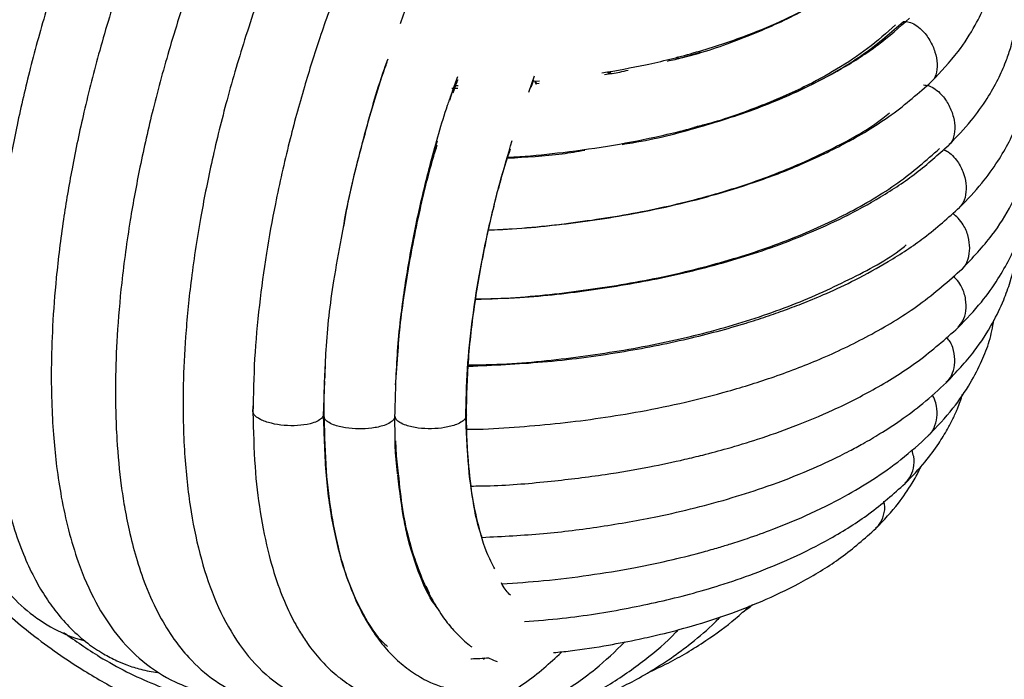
# Paper-space layout '_Trimétrica' of a CAD drawing. Header units: millimetres. Extents: x -229 to 171, y -92 to 658.
# Tile 3 of 10: x -65 to 31, y -32 to 33. Entities that reach past the tile are written whole.
import ezdxf

# ---------------------------------------------------------------- set-up
doc = ezdxf.new("R2010")
doc.units = ezdxf.units.MM

psp = doc.layouts.new('_Trimétrica')

# ---------------------------------------------------------------- linework, layer by layer
at = {"color": 7, "linetype": 'Continuous', "lineweight": 25}
for p, q in [((-0.717, 28.889), (-0.814, 29.091)), ((-0.649, 28.909), (-0.742, 29.108)), ((1.489, 29.548), (-0.649, 28.909)), ((-15.311, 25.663), (-14.726, 27.265)), ((-7.444, 27.407), (-7.549, 27.643)), ((-7.45, 27.662), (-7.338, 27.427)), ((-7.238, 27.447), (-7.348, 27.681)), ((-22.569, 26.3), (-22.213, 26.308)), ((-15.081, 26.133), (-14.815, 26.854)), ((-14.738, 26.722), (-14.244, 26.766)), ((-14.738, 26.722), (-14.563, 26.419)), ((-14.477, 26.429), (-14.659, 26.729)), ((-14.611, 26.502), (-14.274, 26.527)), ((-23.029, 24.88), (-22.777, 25.719)), ((-22.838, 26.029), (-22.256, 26.028)), ((-28.331, -2.709), (-28.126, -0.078)), ((-35.287, -2.498), (-35.24, -1.237)), ((-35.409, -6.008), (-35.274, -2.66)), ((-28.345, -3.021), (-28.331, -2.709)), ((-42.282, -4.64), (-42.315, -5.42)), ((-35.411, -5.875), (-35.409, -6.009)), ((-35.348, -7.428), (-35.396, -6.049)), ((-28.35, -8.494), (-28.29, -9.983)), ((-21.251, -10.033), (-21.304, -9.546)), ((-28.29, -9.983), (-28.085, -11.727)), ((-25.017, -23.445), (-25.362, -22.733)), ((-19.747, -29.905), (-19.559, -29.763))]:
    psp.add_line(p, q, dxfattribs=at)
for points, knots in [([(-54.601, 54.241), (-54.773, 53.906), (-55.986, 51.545), (-57.967, 46.838), (-60.442, 40.378), (-62.484, 34.088), (-64.136, 28.129), (-65.425, 22.572), (-66.482, 16.998), (-67.262, 11.574), (-67.746, 6.416), (-67.983, 1.377), (-67.939, -3.431), (-67.646, -7.269), (-67.307, -9.952), (-66.973, -12.021), (-66.482, -14.384), (-65.771, -17.007), (-64.862, -19.557), (-63.827, -21.801), (-62.749, -23.673), (-61.556, -25.36), (-60.158, -26.942), (-58.603, -28.304), (-57.087, -29.322), (-55.781, -30.002), (-54.551, -30.509), (-53.235, -30.936), (-52.206, -31.105), (-51.649, -31.197)], [0, 0, 0, 0, 0.010553, 0.074402, 0.134361, 0.190434, 0.24263, 0.29094, 0.335363, 0.388543, 0.434821, 0.475944, 0.530666, 0.577052, 0.597149, 0.619725, 0.648058, 0.682177, 0.720582, 0.755416, 0.785558, 0.81445, 0.846573, 0.880262, 0.909056, 0.932287, 0.94889, 0.972368, 1, 1, 1, 1]), ([(-60.923, 53.759), (-61.686, 52.087), (-63.259, 48.639), (-65.385, 43.151), (-67.309, 37.53), (-68.943, 31.999), (-70.419, 26.134), (-71.637, 20.143), (-72.518, 14.282), (-73.026, 9.248), (-73.258, 4.995), (-73.302, 1.102), (-73.157, -2.895), (-72.728, -7.238), (-71.948, -11.505), (-70.932, -15.031), (-69.861, -17.727), (-68.86, -19.719), (-67.816, -21.414), (-66.422, -23.273), (-64.45, -25.262), (-61.872, -26.968), (-59.891, -27.821), (-58.865, -28.046), (-58.808, -28.059)], [0, 0, 0, 0, 0.053085, 0.1095, 0.163811, 0.216026, 0.266148, 0.32811, 0.383482, 0.432254, 0.474426, 0.511175, 0.553448, 0.603953, 0.660742, 0.714172, 0.75121, 0.784896, 0.813927, 0.844554, 0.893835, 0.946191, 0.997005, 1, 1, 1, 1]), ([(-48.325, 53.468), (-48.904, 52.307), (-50.55, 49.005), (-52.918, 43.194), (-55.357, 36.412), (-57.327, 29.921), (-58.875, 23.866), (-60.042, 18.322), (-60.96, 12.886), (-61.601, 7.711), (-61.971, 2.831), (-62.099, -1.358), (-62.046, -5.011), (-61.859, -8.195), (-61.552, -11.164), (-61.089, -14.187), (-60.402, -17.333), (-59.33, -20.862), (-57.823, -24.323), (-55.743, -27.559), (-53.155, -30.247), (-50.807, -31.745), (-49.116, -32.475), (-48.284, -32.776), (-47.37, -33.041), (-46.484, -33.249), (-45.868, -33.319), (-45.607, -33.349)], [0, 0, 0, 0, 0.035339, 0.100514, 0.161245, 0.217518, 0.269331, 0.316685, 0.359578, 0.409816, 0.452805, 0.491922, 0.527601, 0.559831, 0.589494, 0.622951, 0.661494, 0.702384, 0.760876, 0.816028, 0.871275, 0.929269, 0.943302, 0.957049, 0.970538, 0.987554, 1, 1, 1, 1]), ([(24.151, 26.69), (25.061, 27.651), (26.729, 29.415), (28.385, 32.014), (29.407, 34.166), (29.981, 35.844), (30.344, 37.293), (30.598, 38.799), (30.727, 40.614), (30.633, 42.773), (30.258, 44.938), (29.668, 46.925), (29.014, 48.574), (28.238, 50.137), (27.534, 51.383), (27.008, 52.114), (26.846, 52.34)], [0, 0, 0, 0, 0.129997, 0.238396, 0.324946, 0.389481, 0.435105, 0.488373, 0.555245, 0.632287, 0.721391, 0.791116, 0.851935, 0.908612, 0.971815, 1, 1, 1, 1]), ([(-42.063, 51.624), (-42.359, 51.049), (-43.719, 48.405), (-45.854, 43.339), (-48.369, 36.709), (-50.439, 30.26), (-52.104, 24.151), (-53.394, 18.459), (-54.441, 12.757), (-55.197, 7.217), (-55.647, 1.946), (-55.836, -3.223), (-55.721, -8.174), (-55.341, -12.158), (-54.901, -15.06), (-54.437, -17.42), (-53.766, -20.029), (-52.8, -22.879), (-51.569, -25.571), (-50.141, -27.889), (-48.393, -30.069), (-46.083, -32.115), (-43.666, -33.407), (-41.719, -34.044), (-40.636, -34.317), (-39.949, -34.392), (-39.691, -34.421)], [0, 0, 0, 0, 0.017954, 0.082597, 0.143325, 0.20014, 0.253045, 0.302023, 0.347072, 0.401011, 0.447996, 0.490218, 0.546841, 0.595428, 0.618294, 0.646102, 0.679322, 0.716888, 0.763021, 0.802874, 0.838412, 0.892796, 0.948269, 0.966791, 0.987561, 1, 1, 1, 1]), ([(-36.008, 48.711), (-36.734, 47.206), (-38.468, 43.604), (-40.857, 37.56), (-43.134, 30.969), (-44.967, 24.679), (-46.396, 18.813), (-47.563, 12.939), (-48.418, 7.247), (-48.952, 1.799), (-49.215, -3.728), (-49.12, -9.343), (-48.551, -14.859), (-47.579, -19.68), (-46.17, -23.98), (-44.29, -27.7), (-41.835, -30.861), (-38.725, -33.258), (-36.009, -34.371), (-34.419, -34.642), (-34.168, -34.685)], [0, 0, 0, 0, 0.047079, 0.112585, 0.173732, 0.230516, 0.282924, 0.33095, 0.388137, 0.437572, 0.483137, 0.54832, 0.609751, 0.668305, 0.729372, 0.793173, 0.856805, 0.922373, 0.987742, 1, 1, 1, 1]), ([(-30.239, 44.824), (-30.484, 44.304), (-31.219, 42.739), (-32.486, 39.787), (-34.112, 35.713), (-35.762, 31.088), (-37.366, 26.003), (-38.852, 20.558), (-40.088, 15.091), (-41.054, 9.75), (-41.746, 4.667), (-42.223, -0.59), (-42.284, -3.981), (-42.316, -5.723)], [0, 0, 0, 0, 0.0340673, 0.1025349, 0.1858709, 0.2841029, 0.3773746, 0.4810368, 0.5951143, 0.6875337, 0.7858336, 0.8899839, 1, 1, 1, 1]), ([(25.844, 20.471), (26.605, 21.26), (28.019, 22.729), (29.564, 24.906), (30.666, 26.842), (31.389, 28.48), (31.837, 29.778), (32.131, 30.838), (32.355, 31.848), (32.538, 33.003), (32.653, 34.312), (32.669, 35.706), (32.541, 37.611), (32.13, 39.891), (31.306, 42.307), (30.66, 43.831), (30.29, 44.473), (30.279, 44.491)], [0, 0, 0, 0, 0.114673, 0.213461, 0.296189, 0.369912, 0.42306, 0.458946, 0.497817, 0.543062, 0.594674, 0.650342, 0.704879, 0.816686, 0.917815, 0.997623, 1, 1, 1, 1]), ([(-24.764, 40.014), (-25.572, 38.237), (-26.692, 35.773), (-27.627, 33.093), (-27.887, 32.345)], [0, 0, 0, 0, 0.721125, 1, 1, 1, 1]), ([(-8.141, 27.532), (-6.701, 27.786), (-3.628, 28.329), (1.027, 29.497), (5.444, 30.926), (9.472, 32.585), (13.027, 34.407), (16.395, 36.549), (18.225, 38.187), (19.166, 39.03)], [0, 0, 0, 0, 0.126635, 0.27034, 0.429451, 0.55898, 0.697255, 0.844274, 1, 1, 1, 1]), ([(-1.724, 28.694), (-1.218, 28.807), (1.354, 29.382), (5.58, 30.846), (10.744, 33.084), (15.226, 35.708), (17.502, 37.707), (18.64, 38.706)], [0, 0, 0, 0, 0.057785, 0.29368, 0.529303, 0.764705, 1, 1, 1, 1]), ([(26.906, 14.368), (27.654, 15.146), (29.056, 16.605), (30.613, 18.774), (31.794, 20.806), (32.602, 22.612), (33.114, 24.125), (33.433, 25.331), (33.658, 26.437), (33.823, 27.623), (33.915, 28.897), (33.916, 30.884), (33.632, 33.475), (32.933, 35.547), (32.595, 36.548)], [0, 0, 0, 0, 0.121897, 0.228193, 0.318717, 0.411737, 0.478336, 0.523768, 0.570172, 0.61997, 0.672956, 0.728752, 0.868869, 1, 1, 1, 1]), ([(13.286, 34.724), (13.131, 34.619), (12.125, 33.93), (9.991, 32.834), (7.194, 31.515), (5.24, 30.819), (4.38, 30.513)], [0, 0, 0, 0, 0.0637733, 0.4148947, 0.7425568, 1, 1, 1, 1]), ([(-17.358, 19.271), (-16.966, 19.293), (-15.147, 19.399), (-11.664, 19.763), (-7.031, 20.418), (-2.159, 21.379), (2.802, 22.655), (7.472, 24.217), (11.729, 26.011), (15.485, 27.971), (19.048, 30.265), (20.996, 32.012), (21.997, 32.911)], [0, 0, 0, 0, 0.024113, 0.111939, 0.216798, 0.317282, 0.429701, 0.55413, 0.655399, 0.763455, 0.878334, 1, 1, 1, 1]), ([(-6.162, 20.537), (-5.819, 20.589), (-3.175, 20.991), (1.466, 22.192), (7.575, 24.154), (13.015, 26.593), (17.777, 29.388), (20.198, 31.521), (21.409, 32.587)], [0, 0, 0, 0, 0.028977, 0.223436, 0.417748, 0.611916, 0.805988, 1, 1, 1, 1]), ([(20.625, 32.26), (19.747, 31.468), (18.051, 29.938), (14.98, 27.914), (11.342, 25.928), (7.109, 24.14), (3.44, 22.825), (1.318, 22.307), (0.855, 22.194)], [0, 0, 0, 0, 0.189915, 0.366957, 0.531132, 0.752957, 0.946152, 1, 1, 1, 1]), ([(21.409, 32.587), (21.589, 32.577), (21.973, 32.555), (22.599, 32.25), (23.33, 31.662), (24.024, 30.739), (24.532, 29.586), (24.759, 28.41), (24.641, 27.469), (24.39, 26.894), (24.181, 26.742), (24.135, 26.708)], [0, 0, 0, 0, 0.074132, 0.158067, 0.253188, 0.410092, 0.565749, 0.721406, 0.87831, 0.973431, 1, 1, 1, 1]), ([(-33.637, 11.36), (-33.48, 12.282), (-32.928, 15.518), (-31.486, 21.115), (-30.127, 25.971), (-29.25, 28.379), (-29.179, 28.575)], [0, 0, 0, 0, 0.160408, 0.562656, 0.964455, 1, 1, 1, 1]), ([(-29.12, 28.898), (-29.241, 28.565), (-30.164, 26.013), (-31.547, 21.017), (-32.89, 15.81), (-33.375, 12.97), (-33.466, 12.439)], [0, 0, 0, 0, 0.063153, 0.483476, 0.903483, 1, 1, 1, 1]), ([(27.177, 8.36), (28.19, 9.435), (30.075, 11.438), (31.97, 14.476), (33.185, 17.176), (33.892, 19.575), (34.259, 21.716), (34.385, 23.843), (34.298, 26.001), (33.996, 27.463), (33.849, 28.178)], [0, 0, 0, 0, 0.186958, 0.348279, 0.483617, 0.598032, 0.698929, 0.789344, 0.897017, 1, 1, 1, 1]), ([(-22.777, 25.719), (-22.774, 25.729), (-22.622, 26.234), (-22.434, 26.714), (-22.249, 27.184)], [0, 0, 0, 0, 0.0190015, 1, 1, 1, 1]), ([(-7.874, 27.392), (-7.37, 27.457), (-6.575, 27.559), (-5.836, 27.741), (-5.565, 27.808)], [0, 0, 0, 0, 0.6327721, 1, 1, 1, 1]), ([(-22.694, 25.58), (-22.671, 25.657), (-22.533, 26.113), (-22.362, 26.544), (-22.22, 26.903)], [0, 0, 0, 0, 0.169033, 1, 1, 1, 1]), ([(-19.222, 12.153), (-18.466, 12.188), (-16.404, 12.285), (-13.083, 12.59), (-9.28, 13.051), (-5.372, 13.677), (-1.408, 14.481), (2.751, 15.53), (7.036, 16.856), (11.536, 18.578), (16.071, 20.766), (20.5, 23.459), (22.9, 25.583), (24.151, 26.69)], [0, 0, 0, 0, 0.042493, 0.115912, 0.188565, 0.261024, 0.344677, 0.426384, 0.519039, 0.622688, 0.737374, 0.863137, 1, 1, 1, 1]), ([(23.367, 26.363), (23.549, 26.34), (23.937, 26.293), (24.554, 25.952), (25.257, 25.327), (25.901, 24.376), (26.34, 23.213), (26.495, 22.043), (26.305, 21.136), (26.042, 20.61), (25.854, 20.49), (25.838, 20.48)], [0, 0, 0, 0, 0.075433, 0.160841, 0.257631, 0.417288, 0.575676, 0.734064, 0.893721, 0.990511, 1, 1, 1, 1]), ([(-28.126, -0.078), (-28.059, 0.902), (-27.874, 3.631), (-27.196, 8.292), (-26.187, 13.645), (-24.863, 18.994), (-23.757, 22.947), (-22.991, 25.11), (-22.86, 25.482)], [0, 0, 0, 0, 0.122187, 0.340016, 0.544663, 0.73979, 0.955316, 1, 1, 1, 1]), ([(-19.221, 12.159), (-19.076, 12.162), (-16.433, 12.217), (-11.362, 12.769), (-4.17, 13.861), (2.648, 15.493), (8.988, 17.573), (14.594, 20.13), (18.3, 22.176), (19.812, 23.442), (20.018, 23.615)], [0, 0, 0, 0, 0.0093422, 0.1704643, 0.331489, 0.4924205, 0.6532528, 0.8140093, 0.9746916, 1, 1, 1, 1]), ([(-28.41, -6.087), (-28.361, -4.102), (-28.263, -0.134), (-27.495, 6.287), (-26.27, 12.824), (-25.161, 17.606), (-24.381, 20.107), (-24.269, 20.466)], [0, 0, 0, 0, 0.2403, 0.480463, 0.720333, 0.959852, 1, 1, 1, 1]), ([(-28.213, -1.198), (-28.201, -0.832), (-28.118, 1.524), (-27.507, 6.223), (-26.349, 12.718), (-25.217, 17.668), (-24.397, 20.344), (-24.236, 20.872)], [0, 0, 0, 0, 0.053539, 0.344836, 0.636383, 0.928272, 1, 1, 1, 1]), ([(-21.463, -6.214), (-21.431, -4.641), (-21.369, -1.605), (-20.89, 3.088), (-20.218, 7.532), (-19.317, 12.058), (-18.24, 16.504), (-17.337, 19.517), (-16.921, 20.905)], [0, 0, 0, 0, 0.1875857, 0.3620544, 0.5234042, 0.6716252, 0.8487407, 1, 1, 1, 1]), ([(-20.511, 5.354), (-19.06, 5.404), (-15.164, 5.538), (-8.886, 6.256), (-1.758, 7.489), (3.988, 8.955), (8.516, 10.426), (12.058, 11.78), (15.692, 13.429), (19.311, 15.416), (22.835, 17.757), (24.817, 19.545), (25.844, 20.471)], [0, 0, 0, 0, 0.076622, 0.205708, 0.337497, 0.472023, 0.541832, 0.61862, 0.702798, 0.794393, 0.893447, 1, 1, 1, 1]), ([(-21.414, -5.966), (-21.369, -4.143), (-21.279, -0.494), (-20.57, 5.416), (-19.448, 11.451), (-18.271, 16.403), (-17.374, 19.242), (-17.102, 20.101)], [0, 0, 0, 0, 0.225091, 0.450365, 0.675933, 0.901913, 1, 1, 1, 1]), ([(-20.506, 5.398), (-19.844, 5.41), (-16.605, 5.466), (-10.867, 6.061), (-3.455, 7.208), (3.578, 8.895), (10.099, 11.054), (15.935, 13.677), (21.039, 16.691), (23.641, 18.985), (24.942, 20.132)], [0, 0, 0, 0, 0.035407, 0.173318, 0.311184, 0.449017, 0.58681, 0.724559, 0.862288, 1, 1, 1, 1]), ([(-17.382, 19.193), (-15.577, 19.29), (-12.995, 19.428), (-10.535, 19.843), (-9.794, 19.968)], [0, 0, 0, 0, 0.699065, 1, 1, 1, 1]), ([(25.345, 20.002), (25.393, 19.988), (25.649, 19.912), (26.104, 19.563), (26.742, 18.877), (27.267, 17.876), (27.559, 16.702), (27.535, 15.586), (27.295, 14.773), (26.97, 14.466), (26.886, 14.387)], [0, 0, 0, 0, 0.022322, 0.117921, 0.226261, 0.404969, 0.582258, 0.759547, 0.938255, 1, 1, 1, 1]), ([(26.758, 2.595), (27.546, 3.416), (29.014, 4.947), (30.624, 7.22), (31.747, 9.186), (32.48, 10.816), (32.938, 12.077), (33.272, 13.194), (33.54, 14.317), (33.76, 15.591), (33.899, 17.052), (33.945, 18.38), (33.859, 19.241), (33.829, 19.538)], [0, 0, 0, 0, 0.164693, 0.306853, 0.426162, 0.522407, 0.595453, 0.645511, 0.710806, 0.780919, 0.856595, 0.950517, 1, 1, 1, 1]), ([(-21.216, -1.194), (-18.787, -1.086), (-13.764, -0.863), (-6.559, 0.084), (0.111, 1.386), (4.817, 2.65), (7.946, 3.653), (9.83, 4.313), (11.802, 5.065), (14.106, 6.03), (16.915, 7.355), (20.165, 9.152), (23.709, 11.488), (25.787, 13.36), (26.906, 14.368)], [0, 0, 0, 0, 0.1242744, 0.2571005, 0.3778311, 0.4874693, 0.5268024, 0.5652569, 0.6031627, 0.6513165, 0.714992, 0.7942691, 0.889236, 1, 1, 1, 1]), ([(27.168, 8.371), (27.194, 8.389), (27.488, 8.604), (27.775, 9.297), (27.945, 10.356), (27.788, 11.52), (27.373, 12.548), (26.801, 13.28), (26.411, 13.654), (26.195, 13.748), (26.183, 13.753)], [0, 0, 0, 0, 0.018021, 0.208415, 0.397295, 0.586176, 0.776569, 0.891992, 0.993843, 1, 1, 1, 1]), ([(-35.261, -2.337), (-35.233, -1.428), (-35.138, 1.603), (-34.598, 6.241), (-33.899, 9.963), (-33.637, 11.36)], [0, 0, 0, 0, 0.210973, 0.703761, 1, 1, 1, 1]), ([(-21.211, -1.07), (-20.283, -1.054), (-16.738, -0.993), (-10.66, -0.368), (-3.138, 0.812), (3.993, 2.536), (10.627, 4.732), (16.476, 7.429), (20.185, 9.45), (21.624, 10.64), (21.68, 10.687)], [0, 0, 0, 0, 0.0554242, 0.2118091, 0.3682059, 0.5245835, 0.6809442, 0.8373062, 0.9936741, 1, 1, 1, 1]), ([(25.602, -2.8), (26.559, -1.785), (28.316, 0.08), (30.08, 2.832), (31.187, 5.107), (32.001, 7.439), (32.487, 9.38), (32.543, 10.73), (32.557, 11.07)], [0, 0, 0, 0, 0.243937, 0.447751, 0.610692, 0.732739, 0.932662, 1, 1, 1, 1]), ([(-21.351, -7.373), (-20.987, -7.37), (-19.268, -7.353), (-16.215, -7.136), (-12.209, -6.785), (-8.248, -6.279), (-4.146, -5.609), (0.034, -4.745), (4.426, -3.621), (8.954, -2.202), (13.719, -0.358), (18.535, 1.989), (23.255, 4.88), (25.833, 7.167), (27.177, 8.36)], [0, 0, 0, 0, 0.018407, 0.087009, 0.155591, 0.22416, 0.293225, 0.373134, 0.451176, 0.539689, 0.638751, 0.748443, 0.868839, 1, 1, 1, 1]), ([(26.729, 2.62), (26.908, 2.815), (27.31, 3.256), (27.55, 4.23), (27.547, 5.357), (27.236, 6.384), (26.775, 7.164), (26.425, 7.476), (26.274, 7.611)], [0, 0, 0, 0, 0.163872, 0.368639, 0.573405, 0.779812, 0.904943, 1, 1, 1, 1]), ([(23.841, -7.993), (24.679, -7.112), (26.247, -5.464), (27.926, -2.98), (29.058, -0.775), (29.884, 1.277), (30.136, 2.628), (30.265, 3.319)], [0, 0, 0, 0, 0.2570215, 0.4812105, 0.6719497, 0.8320961, 1, 1, 1, 1]), ([(-20.937, -12.929), (-20.318, -12.922), (-17.682, -12.894), (-13.285, -12.497), (-8.074, -11.87), (-3.718, -11.122), (-0.55, -10.452), (1.978, -9.84), (4.371, -9.199), (7.355, -8.292), (10.856, -7.056), (14.765, -5.418), (18.91, -3.297), (23.138, -0.635), (25.506, 1.478), (26.758, 2.595)], [0, 0, 0, 0, 0.031892, 0.135783, 0.228883, 0.307501, 0.371622, 0.404655, 0.450493, 0.509292, 0.5811, 0.66599, 0.764052, 0.875363, 1, 1, 1, 1]), ([(25.566, -2.762), (25.666, -2.681), (26.024, -2.393), (26.329, -1.61), (26.495, -0.543), (26.314, 0.478), (25.985, 1.236), (25.714, 1.539), (25.621, 1.644)], [0, 0, 0, 0, 0.0898746, 0.3208331, 0.5517917, 0.7846003, 0.9257373, 1, 1, 1, 1]), ([(-35.324, -2.389), (-35.348, -3.039), (-35.396, -4.34), (-35.369, -5.613), (-35.356, -6.251)], [0, 0, 0, 0, 0.49883, 1, 1, 1, 1]), ([(-19.87, -17.958), (-17.861, -17.856), (-13.946, -17.656), (-8.2, -16.929), (-3.243, -16.06), (1.042, -15.08), (4.633, -14.096), (8.396, -12.874), (11.932, -11.5), (14.542, -10.295), (16.256, -9.422), (17.573, -8.71), (19.257, -7.723), (21.247, -6.419), (23.472, -4.769), (24.855, -3.49), (25.602, -2.8)], [0, 0, 0, 0, 0.1087491, 0.2120332, 0.3180531, 0.3902879, 0.4637668, 0.536185, 0.6284368, 0.6999586, 0.7224798, 0.7555245, 0.7997338, 0.8551673, 0.9218977, 1, 1, 1, 1]), ([(21.56, -12.682), (22.238, -11.979), (23.461, -10.71), (24.778, -8.911), (25.643, -7.513), (26.24, -6.369), (26.77, -5.232), (27.037, -4.414), (27.192, -3.939)], [0, 0, 0, 0, 0.261386, 0.4718709, 0.6307859, 0.7408842, 0.8497312, 1, 1, 1, 1]), ([(23.819, -7.966), (23.873, -7.928), (24.199, -7.7), (24.516, -6.997), (24.765, -5.966), (24.635, -4.957), (24.412, -4.284), (24.234, -4.052), (24.216, -4.029)], [0, 0, 0, 0, 0.051534, 0.308921, 0.566307, 0.825755, 0.983042, 1, 1, 1, 1]), ([(-35.409, -6.009), (-35.464, -6.112), (-35.582, -6.333), (-36.051, -6.618), (-36.839, -6.885), (-37.962, -7.037), (-39.279, -7.014), (-40.54, -6.817), (-41.509, -6.487), (-42.088, -6.104), (-42.354, -5.756), (-42.328, -5.527), (-42.315, -5.42)], [0, 0, 0, 0, 0.065517, 0.139697, 0.223764, 0.362433, 0.5, 0.637567, 0.776236, 0.860303, 0.934483, 1, 1, 1, 1]), ([(-42.316, -5.723), (-42.276, -7.522), (-42.199, -10.95), (-41.643, -15.617), (-40.834, -19.604), (-39.823, -22.86), (-38.801, -25.279), (-37.863, -27.024), (-36.875, -28.547), (-35.767, -29.943), (-34.341, -31.351), (-32.604, -32.631), (-30.697, -33.631), (-29.279, -33.994), (-28.682, -34.146)], [0, 0, 0, 0, 0.118542, 0.225923, 0.339981, 0.437891, 0.51961, 0.5851, 0.634849, 0.706576, 0.773476, 0.848436, 0.936154, 1, 1, 1, 1]), ([(-28.41, -6.087), (-28.436, -6.194), (-28.492, -6.421), (-28.878, -6.737), (-29.585, -7.059), (-30.655, -7.291), (-31.965, -7.364), (-33.268, -7.261), (-34.318, -7.005), (-34.996, -6.668), (-35.355, -6.343), (-35.392, -6.115), (-35.409, -6.008)], [0, 0, 0, 0, 0.065517, 0.139697, 0.223764, 0.362433, 0.5, 0.637567, 0.776236, 0.860303, 0.934483, 1, 1, 1, 1]), ([(-35.409, -6.009), (-35.36, -8.014), (-35.263, -12.026), (-34.479, -17.28), (-33.265, -21.861), (-31.574, -25.542), (-30.165, -27.792), (-29.244, -28.543), (-29.123, -28.641)], [0, 0, 0, 0, 0.193986, 0.388016, 0.582149, 0.776424, 0.970846, 1, 1, 1, 1]), ([(-35.356, -6.251), (-35.314, -8.008), (-35.233, -11.373), (-34.685, -15.714), (-33.939, -19.302), (-32.973, -22.452), (-31.84, -25.087), (-30.611, -27.176), (-29.364, -28.817), (-28.033, -30.177), (-26.537, -31.308), (-25.073, -32.151), (-24.017, -32.51), (-23.55, -32.668)], [0, 0, 0, 0, 0.126965, 0.2431992, 0.3486342, 0.4432734, 0.5525891, 0.6426349, 0.7134355, 0.7954377, 0.8711958, 0.9431096, 1, 1, 1, 1]), ([(-21.414, -5.966), (-21.429, -6.073), (-21.46, -6.302), (-21.812, -6.629), (-22.483, -6.97), (-23.526, -7.232), (-24.826, -7.343), (-26.138, -7.277), (-27.213, -7.052), (-27.927, -6.734), (-28.321, -6.42), (-28.382, -6.193), (-28.41, -6.087)], [0, 0, 0, 0, 0.065517, 0.139697, 0.223764, 0.362433, 0.5, 0.637567, 0.776236, 0.860303, 0.934483, 1, 1, 1, 1]), ([(-28.146, -11.724), (-28.151, -11.693), (-28.404, -10.023), (-28.407, -8.036), (-28.41, -6.087)], [0, 0, 0, 0, 0.018682, 1, 1, 1, 1]), ([(-21.304, -9.546), (-21.336, -9.009), (-21.4, -7.931), (-21.442, -6.788), (-21.463, -6.214)], [0, 0, 0, 0, 0.498479, 1, 1, 1, 1]), ([(-18.63, -21.054), (-18.895, -20.538), (-19.676, -19.013), (-20.556, -15.67), (-21.283, -11.184), (-21.371, -7.705), (-21.414, -5.966)], [0, 0, 0, 0, 0.146064, 0.431037, 0.715632, 1, 1, 1, 1]), ([(-17.935, -22.514), (-16.567, -22.417), (-13.697, -22.215), (-9.376, -21.683), (-5.142, -20.989), (-1.402, -20.2), (1.344, -19.505), (3.213, -18.976), (4.639, -18.544), (6.426, -17.964), (8.917, -17.069), (12.159, -15.725), (15.439, -14.095), (18.534, -12.245), (21.335, -10.281), (22.978, -8.781), (23.841, -7.993)], [0, 0, 0, 0, 0.080375, 0.168755, 0.258235, 0.338692, 0.403386, 0.435805, 0.462263, 0.499234, 0.557062, 0.635861, 0.7358, 0.814296, 0.902332, 1, 1, 1, 1]), ([(21.534, -12.658), (21.702, -12.488), (22.102, -12.084), (22.417, -11.186), (22.492, -10.228), (22.289, -9.622), (22.217, -9.406)], [0, 0, 0, 0, 0.219652, 0.523846, 0.830477, 1, 1, 1, 1]), ([(-19.87, -17.958), (-19.925, -17.811), (-20.366, -16.649), (-20.872, -14.056), (-21.129, -11.327), (-21.251, -10.033)], [0, 0, 0, 0, 0.070427, 0.55935, 1, 1, 1, 1]), ([(18.703, -17.086), (19.475, -16.271), (20.827, -14.846), (22.129, -12.887), (22.827, -11.655), (23.08, -11.083), (23.125, -10.979)], [0, 0, 0, 0, 0.4241512, 0.7423939, 0.9533894, 1, 1, 1, 1]), ([(-24.239, -24.898), (-24.4, -24.686), (-25.219, -23.611), (-26.336, -20.853), (-27.539, -16.761), (-27.94, -13.453), (-28.136, -11.84)], [0, 0, 0, 0, 0.076793, 0.389756, 0.702358, 1, 1, 1, 1]), ([(-28.085, -11.727), (-27.966, -12.923), (-27.674, -15.872), (-26.77, -19.317), (-25.675, -22.286), (-24.642, -24.35), (-23.598, -25.947), (-22.647, -27.104), (-21.842, -27.903), (-21.267, -28.416), (-20.957, -28.638), (-20.881, -28.693)], [0, 0, 0, 0, 0.146521, 0.361209, 0.50162, 0.638738, 0.757983, 0.854349, 0.927851, 0.982293, 1, 1, 1, 1]), ([(-15.734, -26.198), (-14.493, -26.104), (-11.031, -25.841), (-5.584, -24.951), (-0.464, -23.802), (3.604, -22.618), (6.965, -21.465), (10.621, -19.96), (14.434, -18.024), (18.278, -15.61), (20.43, -13.691), (21.56, -12.682)], [0, 0, 0, 0, 0.081231, 0.226632, 0.367841, 0.44086, 0.526353, 0.624855, 0.736505, 0.861508, 1, 1, 1, 1]), ([(18.671, -17.054), (18.796, -16.943), (19.167, -16.612), (19.487, -15.805), (19.633, -14.993), (19.508, -14.511), (19.484, -14.419)], [0, 0, 0, 0, 0.1834095, 0.5471898, 0.913884, 1, 1, 1, 1]), ([(-26.412, -20.296), (-26.609, -19.764), (-27.029, -18.634), (-27.31, -17.246), (-27.459, -16.51)], [0, 0, 0, 0, 0.470274, 1, 1, 1, 1]), ([(-12.865, -29.244), (-12.327, -29.191), (-10.505, -29.01), (-7.707, -28.56), (-4.768, -28.002), (-2.05, -27.385), (1.018, -26.573), (4.51, -25.439), (8.191, -23.97), (11.821, -22.179), (15.539, -19.895), (17.608, -18.058), (18.703, -17.086)], [0, 0, 0, 0, 0.041383, 0.140294, 0.220857, 0.277724, 0.363045, 0.477502, 0.582716, 0.70474, 0.843779, 1, 1, 1, 1]), ([(-73.344, -18.279), (-72.904, -18.824), (-71.337, -20.764), (-68.228, -23.868), (-63.863, -27.658), (-59.35, -30.81), (-54.814, -33.356), (-50.444, -35.348), (-47.376, -36.287), (-45.793, -36.772)], [0, 0, 0, 0, 0.061293, 0.217911, 0.381558, 0.565923, 0.700918, 0.845596, 1, 1, 1, 1]), ([(-17.105, -23.616), (-17.391, -23.322), (-17.717, -22.988), (-17.958, -22.466), (-17.987, -22.404)], [0, 0, 0, 0, 0.881468, 1, 1, 1, 1]), ([(-3.639, -31.215), (-2.975, -30.906), (-1.674, -30.302), (0.222, -29.243), (2.454, -27.831), (4.539, -26.325), (5.878, -25.089), (6.336, -24.666)], [0, 0, 0, 0, 0.1811408, 0.3546516, 0.5406562, 0.8430353, 1, 1, 1, 1]), ([(5.695, -25.241), (5.757, -25.202), (6.084, -24.991), (6.385, -24.747), (6.629, -24.549)], [0, 0, 0, 0, 0.1863571, 1, 1, 1, 1]), ([(-13.34, -35.235), (-12.557, -35.027), (-10.799, -34.559), (-8.34, -33.61), (-6.003, -32.543), (-3.796, -31.354), (-1.694, -30.039), (0.524, -28.406), (2.234, -27.012), (3.2, -26.01), (3.47, -25.729)], [0, 0, 0, 0, 0.1208161, 0.271262, 0.3999089, 0.5133303, 0.6565293, 0.7819006, 0.9389223, 1, 1, 1, 1]), ([(-23.871, -37.69), (-23.58, -37.672), (-22.434, -37.598), (-20.667, -37.313), (-18.566, -36.898), (-16.686, -36.418), (-14.199, -35.652), (-11.078, -34.411), (-7.405, -32.466), (-3.982, -30.059), (-1.735, -28.166), (-0.731, -27.087), (-0.638, -26.986)], [0, 0, 0, 0, 0.031748, 0.125186, 0.19881, 0.270876, 0.343985, 0.494324, 0.65515, 0.825263, 0.983763, 1, 1, 1, 1]), ([(-22.769, -26.912), (-22.769, -26.912), (-22.869, -26.831), (-22.948, -26.695), (-23.027, -26.56)], [0, 0, 0, 0, 0.0039021, 1, 1, 1, 1]), ([(-60.876, -27.268), (-59.707, -28.086), (-56.856, -30.08), (-51.996, -32.508), (-48.325, -33.68), (-46.491, -34.265)], [0, 0, 0, 0, 0.258034, 0.629165, 1, 1, 1, 1]), ([(-35.161, -38.207), (-34.238, -38.279), (-32.207, -38.437), (-29.36, -38.385), (-26.83, -38.173), (-24.82, -37.885), (-23.078, -37.552), (-21.376, -37.142), (-19.662, -36.64), (-16.756, -35.629), (-12.995, -33.832), (-8.964, -31.175), (-6.828, -29.109), (-5.885, -28.196)], [0, 0, 0, 0, 0.080984, 0.178169, 0.254612, 0.31125, 0.363914, 0.418102, 0.473815, 0.531049, 0.707855, 0.870986, 1, 1, 1, 1]), ([(-45.793, -36.772), (-44.3, -37.13), (-41.522, -37.795), (-37.694, -38.196), (-34.058, -38.274), (-30.449, -37.998), (-26.32, -37.225), (-22.009, -35.824), (-17.681, -33.636), (-14.41, -31.366), (-12.683, -29.748), (-12.127, -29.227)], [0, 0, 0, 0, 0.116741, 0.217345, 0.301687, 0.40757, 0.511643, 0.650063, 0.790026, 0.932446, 1, 1, 1, 1]), ([(-20.978, -29.839), (-20.96, -29.839), (-20.377, -29.84), (-19.798, -29.792), (-19.238, -29.745)], [0, 0, 0, 0, 0.031265, 1, 1, 1, 1]), ([(-19.238, -29.745), (-19.201, -29.768), (-18.934, -29.927), (-18.642, -30.034), (-18.391, -30.126)], [0, 0, 0, 0, 0.141184, 1, 1, 1, 1])]:
    psp.add_open_spline(points, degree=3, knots=knots, dxfattribs=at)

doc.saveas('drawing.dxf')
